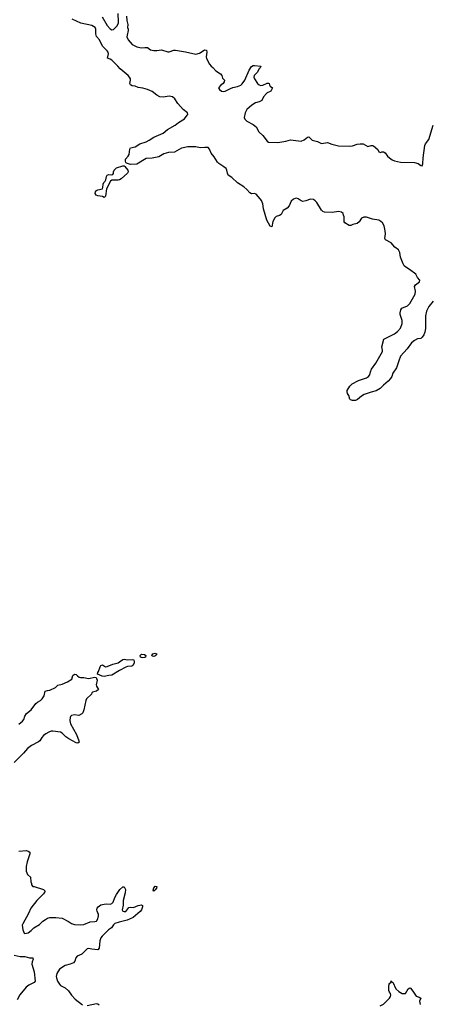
# Model space of a CAD drawing. Header units: inches. Extents: x 2396598 to 2566999, y 262085 to 451979.
# Tile 165 of 256: x 2421943 to 2427220, y 422471 to 435171. Entities that reach past the tile are written whole.
import ezdxf

# ---------------------------------------------------------------- set-up
doc = ezdxf.new("R2010")
doc.units = ezdxf.units.IN
doc.header["$MEASUREMENT"] = 0
doc.layers.add('C4422', color=7, linetype='Continuous')
doc.layers.add('C4423', color=7, linetype='Continuous')

msp = doc.modelspace()

# ---------------------------------------------------------------- linework, layer by layer
at = {"layer": 'C4422', "color": 5, "elevation": 60}
for points in [[(2423670, 426959), (2423650, 426963), (2423643, 426970), (2423660, 426990), (2423690, 427002), (2423710, 426990), (2423690, 426966)], [(2423330, 426916), (2423390, 426920), (2423413, 426913), (2423419, 426890), (2423418, 426870), (2423400, 426840), (2423387, 426833), (2423330, 426826), (2423310, 426819), (2423230, 426777), (2423130, 426716), (2423090, 426710), (2423030, 426700), (2423005, 426705), (2422946, 426730), (2422949, 426750), (2422957, 426763), (2422978, 426822), (2422990, 426842), (2423010, 426848), (2423050, 426823), (2423070, 426826), (2423144, 426856), (2423210, 426876), (2423230, 426887), (2423270, 426920), (2423290, 426922)], [(2423530, 426938), (2423510, 426943), (2423501, 426950), (2423495, 426970), (2423514, 426986), (2423550, 426981), (2423568, 426970), (2423564, 426950), (2423550, 426942)], [(2423670, 423929), (2423662, 423942), (2423670, 423971), (2423690, 423993), (2423710, 423991), (2423707, 423970), (2423690, 423947)]]:
    msp.add_lwpolyline(points, close=True, dxfattribs=at)
at = {"layer": 'C4422', "color": 5}
for points, elevation in [([(2421930, 426085), (2421978, 426122), (2421995, 426145), (2422010, 426188), (2422030, 426221), (2422090, 426270), (2422152, 426350), (2422170, 426366), (2422210, 426388), (2422232, 426410), (2422256, 426450), (2422272, 426508), (2422301, 426519), (2422330, 426521), (2422402, 426558), (2422432, 426588), (2422490, 426601), (2422559, 426630), (2422615, 426665), (2422627, 426713), (2422648, 426730), (2422670, 426725), (2422686, 426706), (2422710, 426691), (2422726, 426686), (2422770, 426686), (2422830, 426671), (2422911, 426691), (2422927, 426687), (2422934, 426674), (2422941, 426650), (2422928, 426590), (2422930, 426574), (2422956, 426530), (2422932, 426510), (2422882, 426498), (2422871, 426489), (2422866, 426470), (2422803, 426410), (2422794, 426390), (2422771, 426270), (2422758, 426230), (2422743, 426217), (2422703, 426197), (2422650, 426204), (2422610, 426197), (2422597, 426183), (2422592, 426170), (2422590, 426130), (2422598, 426090), (2422675, 425950), (2422706, 425870), (2422707, 425850), (2422690, 425841), (2422670, 425845), (2422575, 425895), (2422539, 425919), (2422490, 425968), (2422470, 425980), (2422368, 425992), (2422350, 425992), (2422319, 425981), (2422279, 425961), (2422250, 425938), (2422226, 425910), (2422202, 425870), (2422185, 425855), (2422093, 425807), (2422042, 425770), (2421992, 425708), (2421871, 425590)], 60), ([(2421930, 424446), (2422030, 424454), (2422050, 424446), (2422071, 424431), (2422071, 424410), (2422037, 424310), (2422027, 424250), (2422027, 424190), (2422043, 424143), (2422082, 424110), (2422085, 424050), (2422093, 424027), (2422093, 424013), (2422112, 423992), (2422128, 423992), (2422251, 423951), (2422271, 423930), (2422250, 423895), (2422163, 423810), (2422086, 423710), (2422056, 423644), (2421981, 423510), (2421976, 423490), (2421985, 423430), (2422002, 423390), (2422010, 423385), (2422050, 423391), (2422090, 423423), (2422123, 423457), (2422199, 423501), (2422239, 423541), (2422274, 423566), (2422299, 423581), (2422330, 423589), (2422410, 423590), (2422490, 423580), (2422570, 423540), (2422610, 423512), (2422650, 423500), (2422730, 423497), (2422770, 423501), (2422850, 423535), (2422910, 423537), (2422930, 423545), (2422950, 423573), (2422958, 423610), (2422956, 423630), (2422940, 423670), (2422937, 423690), (2422941, 423710), (2422952, 423728), (2422988, 423752), (2423030, 423762), (2423066, 423766), (2423110, 423761), (2423131, 423769), (2423148, 423790), (2423170, 423850), (2423190, 423888), (2423232, 423950), (2423270, 423987), (2423290, 423986), (2423306, 423950), (2423301, 423910), (2423276, 423810), (2423274, 423750), (2423264, 423690), (2423272, 423672), (2423290, 423667), (2423311, 423669), (2423350, 423718), (2423370, 423722), (2423410, 423720), (2423470, 423744), (2423510, 423752), (2423524, 423744), (2423526, 423726), (2423511, 423689), (2423493, 423667), (2423405, 423590), (2423326, 423554), (2423226, 423530), (2423170, 423511), (2423150, 423496), (2423125, 423455), (2423088, 423430), (2423004, 423350), (2422989, 423330), (2422976, 423290), (2422965, 423195), (2422950, 423173), (2422870, 423181), (2422830, 423191), (2422810, 423188), (2422742, 423118), (2422683, 423090), (2422666, 423070), (2422652, 423028), (2422634, 423006), (2422592, 422988), (2422529, 422971), (2422457, 422923), (2422419, 422870), (2422412, 422830), (2422415, 422810), (2422429, 422770), (2422454, 422730), (2422470, 422715), (2422530, 422684), (2422570, 422644), (2422610, 422588), (2422657, 422537), (2422750, 422465)], 60), ([(2421870, 423106), (2421950, 423087), (2422010, 423086), (2422070, 423071), (2422112, 423070), (2422114, 423054), (2422102, 423018), (2422100, 422990), (2422129, 422891), (2422140, 422770), (2422130, 422750), (2422062, 422718), (2422027, 422693), (2421946, 422594), (2421911, 422529)], 40), ([(2426587, 422453), (2426630, 422473), (2426707, 422550), (2426721, 422570), (2426727, 422590), (2426722, 422610), (2426708, 422628), (2426701, 422650), (2426698, 422702), (2426702, 422730), (2426710, 422742), (2426726, 422750), (2426730, 422774), (2426738, 422758), (2426750, 422754), (2426791, 422670), (2426830, 422636), (2426870, 422611), (2426912, 422608), (2426950, 422672), (2426970, 422685), (2426978, 422678), (2427010, 422641), (2427050, 422576), (2427090, 422563), (2427111, 422550), (2427095, 422510), (2427097, 422490), (2427101, 422470)], 60), ([(2422810, 422454), (2422930, 422479), (2422950, 422475), (2422965, 422465)], 60)]:
    msp.add_lwpolyline(points, dxfattribs=dict(at, elevation=elevation))
at = {"layer": 'C4423', "color": 5, "elevation": 60}
for points in [[(2423007, 435207), (2423070, 435096), (2423110, 435051), (2423130, 435041), (2423150, 435043), (2423198, 435090), (2423214, 435130), (2423216, 435144), (2423210, 435250)], [(2427270, 431541), (2427215, 431470), (2427185, 431410), (2427170, 431350), (2427171, 431189), (2427161, 431139), (2427150, 431108), (2427130, 431078), (2427110, 431058), (2427070, 431056), (2427030, 431034), (2426990, 431001), (2426934, 430926), (2426850, 430831), (2426826, 430770), (2426800, 430680), (2426751, 430610), (2426738, 430570), (2426719, 430541), (2426690, 430509), (2426630, 430458), (2426588, 430412), (2426537, 430383), (2426470, 430368), (2426383, 430337), (2426346, 430314), (2426296, 430270), (2426270, 430258), (2426230, 430258), (2426206, 430266), (2426197, 430277), (2426182, 430322), (2426167, 430350), (2426161, 430370), (2426164, 430390), (2426198, 430442), (2426228, 430472), (2426310, 430519), (2426410, 430551), (2426439, 430570), (2426456, 430590), (2426462, 430630), (2426476, 430664), (2426530, 430739), (2426619, 430890), (2426619, 430910), (2426609, 430950), (2426635, 431050), (2426770, 431121), (2426809, 431151), (2426850, 431191), (2426872, 431252), (2426869, 431290), (2426847, 431367), (2426845, 431390), (2426852, 431428), (2426865, 431450), (2426938, 431482), (2426970, 431510), (2427037, 431630), (2427042, 431670), (2427028, 431730), (2427041, 431750), (2427094, 431790), (2427097, 431810), (2427070, 431845), (2427047, 431890), (2426967, 431950), (2426918, 431978), (2426898, 431998), (2426883, 432023), (2426850, 432107), (2426840, 432170), (2426822, 432202), (2426777, 432237), (2426730, 432294), (2426658, 432330), (2426650, 432341), (2426646, 432350), (2426655, 432410), (2426653, 432447), (2426640, 432510), (2426619, 432550), (2426598, 432570), (2426570, 432585), (2426490, 432597), (2426410, 432623), (2426375, 432625), (2426347, 432613), (2426315, 432565), (2426290, 432544), (2426235, 432530), (2426210, 432518), (2426190, 432516), (2426133, 432550), (2426123, 432563), (2426122, 432630), (2426117, 432650), (2426109, 432670), (2426090, 432690), (2426050, 432699), (2425970, 432686), (2425869, 432689), (2425850, 432695), (2425830, 432713), (2425770, 432811), (2425750, 432836), (2425730, 432850), (2425690, 432858), (2425630, 432833), (2425590, 432828), (2425570, 432834), (2425530, 432862), (2425510, 432869), (2425490, 432865), (2425470, 432854), (2425441, 432830), (2425416, 432770), (2425390, 432740), (2425336, 432710), (2425310, 432658), (2425290, 432646), (2425248, 432632), (2425230, 432616), (2425204, 432570), (2425190, 432501), (2425170, 432506), (2425127, 432587), (2425083, 432730), (2425075, 432795), (2425058, 432838), (2425041, 432861), (2424990, 432921), (2424970, 432929), (2424930, 432926), (2424910, 432936), (2424870, 432981), (2424830, 433015), (2424750, 433067), (2424677, 433137), (2424630, 433167), (2424620, 433190), (2424613, 433230), (2424602, 433250), (2424575, 433275), (2424510, 433316), (2424490, 433333), (2424450, 433402), (2424409, 433449), (2424390, 433501), (2424370, 433521), (2424330, 433524), (2424270, 433518), (2424210, 433529), (2424150, 433531), (2424110, 433530), (2424050, 433520), (2424027, 433513), (2423936, 433464), (2423862, 433458), (2423799, 433441), (2423737, 433403), (2423650, 433383), (2423570, 433379), (2423450, 433306), (2423370, 433302), (2423320, 433320), (2423310, 433330), (2423304, 433344), (2423305, 433370), (2423342, 433410), (2423354, 433430), (2423361, 433499), (2423370, 433519), (2423430, 433532), (2423490, 433570), (2423570, 433595), (2423610, 433616), (2423670, 433656), (2423790, 433709), (2423846, 433754), (2423944, 433810), (2423990, 433846), (2424067, 433893), (2424102, 433938), (2424107, 433950), (2424104, 433970), (2424050, 434013), (2423979, 434090), (2423941, 434150), (2423910, 434177), (2423870, 434183), (2423790, 434171), (2423750, 434178), (2423710, 434198), (2423650, 434243), (2423591, 434271), (2423530, 434288), (2423470, 434295), (2423430, 434312), (2423390, 434319), (2423370, 434330), (2423363, 434350), (2423370, 434390), (2423369, 434410), (2423359, 434430), (2423342, 434450), (2423290, 434496), (2423235, 434535), (2423208, 434570), (2423130, 434651), (2423110, 434663), (2423073, 434673), (2423086, 434730), (2423083, 434750), (2423071, 434771), (2423010, 434831), (2422970, 434910), (2422934, 434954), (2422924, 434990), (2422923, 435050), (2422914, 435070), (2422870, 435094), (2422730, 435126), (2422619, 435179)], [(2423318, 435218), (2423321, 435161), (2423335, 435110), (2423331, 435070), (2423339, 435050), (2423341, 435030), (2423326, 434970), (2423325, 434950), (2423339, 434910), (2423390, 434851), (2423450, 434823), (2423510, 434808), (2423554, 434814), (2423589, 434811), (2423630, 434782), (2423670, 434773), (2423710, 434773), (2423770, 434781), (2423850, 434757), (2423870, 434756), (2423930, 434777), (2423950, 434777), (2424077, 434757), (2424210, 434728), (2424260, 434740), (2424320, 434780), (2424330, 434783), (2424350, 434776), (2424353, 434753), (2424345, 434690), (2424351, 434670), (2424390, 434598), (2424410, 434571), (2424433, 434553), (2424471, 434511), (2424532, 434472), (2424546, 434450), (2424557, 434417), (2424582, 434390), (2424578, 434370), (2424565, 434350), (2424534, 434326), (2424505, 434290), (2424515, 434270), (2424541, 434250), (2424570, 434245), (2424590, 434249), (2424657, 434283), (2424690, 434295), (2424750, 434308), (2424790, 434327), (2424810, 434345), (2424844, 434390), (2424900, 434520), (2424930, 434566), (2424950, 434579), (2424970, 434581), (2425051, 434570), (2425043, 434550), (2425030, 434539), (2425001, 434490), (2424964, 434450), (2424959, 434430), (2424967, 434410), (2425007, 434347), (2425029, 434329), (2425050, 434324), (2425074, 434326), (2425130, 434354), (2425150, 434353), (2425158, 434350), (2425161, 434330), (2425170, 434312), (2425198, 434290), (2425179, 434250), (2425170, 434243), (2425131, 434229), (2425121, 434219), (2425086, 434174), (2425064, 434130), (2425030, 434112), (2424980, 434100), (2424933, 434067), (2424870, 434011), (2424848, 433968), (2424836, 433910), (2424844, 433890), (2424870, 433861), (2424950, 433819), (2424988, 433788), (2425026, 433726), (2425077, 433677), (2425130, 433603), (2425150, 433592), (2425270, 433586), (2425374, 433606), (2425430, 433623), (2425570, 433602), (2425610, 433623), (2425650, 433656), (2425670, 433659), (2425710, 433617), (2425780, 433600), (2425830, 433576), (2425910, 433587), (2425965, 433565), (2426050, 433543), (2426190, 433539), (2426230, 433545), (2426290, 433564), (2426330, 433571), (2426370, 433571), (2426430, 433535), (2426470, 433548), (2426490, 433548), (2426502, 433542), (2426557, 433497), (2426570, 433466), (2426590, 433459), (2426610, 433467), (2426630, 433465), (2426652, 433452), (2426684, 433410), (2426707, 433390), (2426744, 433364), (2426770, 433352), (2426850, 433335), (2427030, 433330), (2427075, 433315), (2427110, 433291), (2427130, 433288), (2427139, 433310), (2427140, 433390), (2427165, 433550), (2427173, 433570), (2427215, 433625), (2427272, 433810)]]:
    msp.add_lwpolyline(points, dxfattribs=at)
msp.add_lwpolyline([(2423030, 432879), (2423010, 432890), (2422950, 432898), (2422926, 432906), (2422915, 432930), (2422918, 432950), (2422933, 432967), (2422950, 432976), (2423009, 432991), (2423015, 433005), (2423016, 433050), (2423025, 433070), (2423044, 433090), (2423053, 433107), (2423061, 433150), (2423070, 433164), (2423093, 433173), (2423130, 433171), (2423144, 433176), (2423153, 433187), (2423153, 433210), (2423159, 433230), (2423190, 433258), (2423270, 433284), (2423290, 433284), (2423299, 433279), (2423337, 433230), (2423342, 433210), (2423331, 433190), (2423250, 433118), (2423230, 433106), (2423210, 433099), (2423130, 433099), (2423113, 433087), (2423062, 432990), (2423050, 432895)], close=True, dxfattribs=at)

doc.saveas('drawing.dxf')
